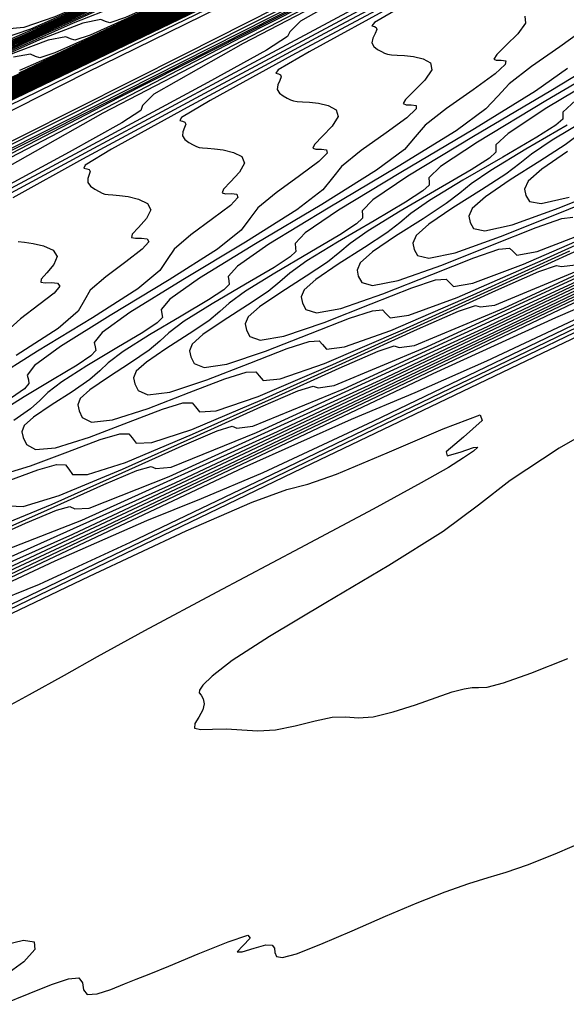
# Model space of a CAD drawing. Extents: x 3249832 to 3255657, y 13789405 to 13793316.
# Tile 96 of 256: x 3255306 to 3255320, y 13790126 to 13790151. Entities that reach past the tile are written whole.
import ezdxf

# ---------------------------------------------------------------- set-up
doc = ezdxf.new("R2010")
doc.units = 0
doc.header["$LTSCALE"] = 100
doc.header["$MEASUREMENT"] = 0
for name, color, linetype in [('GRATIO_CON', 10, 'CONTINUOUS'), ('GRATIO_ICON', 7, 'CONTINUOUS'), ('TARGETS_EAST', 7, 'CONTINUOUS')]:
    doc.layers.add(name, color=color, linetype=linetype)

# ---------------------------------------------------------------- blocks, each defined once
blk = doc.blocks.new('Gratio_032316_contours')
at = {"layer": 'GRATIO_CON', "color": 5, "linetype": 'Continuous', "flags": 128}
for points in [[(3255363.363, 13790177.274), (3255362.851, 13790177.024), (3255359.264, 13790175.292), (3255349.529, 13790170.596), (3255332.074, 13790162.182), (3255311.346, 13790152.19), (3255293.297, 13790143.489)], [(3255363.353, 13790177.294), (3255362.865, 13790177.054), (3255359.442, 13790175.4), (3255350.15, 13790170.918), (3255333.493, 13790162.888), (3255313.732, 13790153.362), (3255296.567, 13790145.088)], [(3255363.344, 13790177.314), (3255362.879, 13790177.085), (3255359.62, 13790175.509), (3255350.771, 13790171.241), (3255334.898, 13790163.588), (3255316.001, 13790154.478), (3255299.443, 13790146.496)], [(3255363.335, 13790177.334), (3255362.894, 13790177.115), (3255359.797, 13790175.618), (3255351.392, 13790171.563), (3255336.302, 13790164.287), (3255318.271, 13790155.595), (3255302.318, 13790147.904)], [(3255363.317, 13790177.374), (3255362.922, 13790177.176), (3255360.153, 13790175.835), (3255352.634, 13790172.207), (3255339.112, 13790165.686), (3255322.809, 13790157.827), (3255308.07, 13790150.721), (3255298.2, 13790145.961)], [(3255363.308, 13790177.394), (3255362.936, 13790177.207), (3255360.331, 13790175.944), (3255353.256, 13790172.529), (3255340.516, 13790166.386), (3255325.078, 13790158.943), (3255310.946, 13790152.129), (3255301.177, 13790147.418)], [(3255363.299, 13790177.413), (3255362.951, 13790177.237), (3255360.508, 13790176.052), (3255353.877, 13790172.851), (3255341.921, 13790167.085), (3255327.347, 13790160.059), (3255313.821, 13790153.537), (3255304.154, 13790148.874)], [(3255363.29, 13790177.429), (3255362.965, 13790177.265), (3255360.686, 13790176.16), (3255354.498, 13790173.172), (3255343.326, 13790167.784), (3255329.617, 13790161.175), (3255316.697, 13790154.945), (3255307.131, 13790150.331), (3255300.429, 13790147.096)], [(3255363.273, 13790177.462), (3255362.995, 13790177.322), (3255361.042, 13790176.375), (3255355.74, 13790173.815), (3255346.135, 13790169.183), (3255334.155, 13790163.407), (3255322.449, 13790157.762), (3255313.085, 13790153.244), (3255305.814, 13790149.734), (3255299.807, 13790146.831)], [(3255363.264, 13790177.479), (3255363.009, 13790177.35), (3255361.22, 13790176.482), (3255356.361, 13790174.137), (3255347.54, 13790169.882), (3255336.424, 13790164.523), (3255325.324, 13790159.17), (3255316.079, 13790154.709), (3255308.645, 13790151.12), (3255302.508, 13790148.154)], [(3255363.256, 13790177.495), (3255363.024, 13790177.378), (3255361.398, 13790176.59), (3255356.983, 13790174.458), (3255348.945, 13790170.582), (3255338.694, 13790165.639), (3255328.2, 13790160.578), (3255319.057, 13790156.167), (3255311.348, 13790152.444), (3255304.777, 13790149.269)], [(3255363.247, 13790177.512), (3255363.039, 13790177.407), (3255361.576, 13790176.697), (3255357.604, 13790174.78), (3255350.349, 13790171.281), (3255340.963, 13790166.755), (3255331.076, 13790161.986), (3255322.036, 13790157.624), (3255314.051, 13790153.768), (3255307.046, 13790150.384), (3255300.985, 13790147.453)], [(3255363.23, 13790177.545), (3255363.068, 13790177.463), (3255361.932, 13790176.912), (3255358.846, 13790175.422), (3255353.159, 13790172.68), (3255345.501, 13790168.987), (3255336.827, 13790164.803), (3255327.992, 13790160.538), (3255319.457, 13790156.416), (3255311.585, 13790152.613), (3255304.709, 13790149.288)], [(3255363.221, 13790177.562), (3255363.083, 13790177.491), (3255362.11, 13790177.02), (3255359.468, 13790175.744), (3255354.564, 13790173.379), (3255347.771, 13790170.103), (3255339.703, 13790166.211), (3255330.97, 13790161.996), (3255322.16, 13790157.741), (3255313.855, 13790153.727), (3255306.57, 13790150.206), (3255300.559, 13790147.298)], [(3255363.213, 13790177.578), (3255363.097, 13790177.52), (3255362.288, 13790177.127), (3255360.089, 13790176.065), (3255355.968, 13790174.078), (3255350.04, 13790171.219), (3255342.579, 13790167.619), (3255333.949, 13790163.453), (3255324.863, 13790159.065), (3255316.124, 13790154.842), (3255308.432, 13790151.123), (3255302.084, 13790148.053)], [(3255363.204, 13790177.595), (3255363.112, 13790177.548), (3255362.465, 13790177.234), (3255360.71, 13790176.387), (3255357.373, 13790174.777), (3255352.309, 13790172.335), (3255345.455, 13790169.027), (3255336.927, 13790164.91), (3255327.566, 13790160.389), (3255318.394, 13790155.956), (3255310.294, 13790152.041), (3255303.61, 13790148.807)], [(3255363.187, 13790177.628), (3255363.141, 13790177.605), (3255362.821, 13790177.449), (3255361.952, 13790177.03), (3255360.182, 13790176.176), (3255356.848, 13790174.567), (3255351.206, 13790171.844), (3255342.883, 13790167.825), (3255332.972, 13790163.037), (3255322.932, 13790158.186), (3255314.018, 13790153.875), (3255306.66, 13790150.317), (3255301.087, 13790147.621)], [(3255363.178, 13790177.644), (3255363.156, 13790177.633), (3255362.999, 13790177.557), (3255362.574, 13790177.351), (3255361.587, 13790176.875), (3255359.117, 13790175.683), (3255354.082, 13790173.252), (3255345.862, 13790169.282), (3255335.675, 13790164.361), (3255325.202, 13790159.3), (3255315.879, 13790154.793), (3255308.186, 13790151.072), (3255302.358, 13790148.252)], [(3255363.17, 13790177.661), (3255350.624, 13790171.601), (3255338.556, 13790165.771), (3255327.446, 13790160.402), (3255317.734, 13790155.707), (3255309.71, 13790151.826), (3255303.628, 13790148.884)], [(3255363.162, 13790177.676), (3255351.325, 13790171.958), (3255339.846, 13790166.413), (3255329.086, 13790161.213), (3255319.409, 13790156.534), (3255311.212, 13790152.57), (3255304.899, 13790149.515)], [(3255363.147, 13790177.706), (3255352.727, 13790172.672), (3255342.426, 13790167.696), (3255332.365, 13790162.834), (3255322.759, 13790158.189), (3255314.216, 13790154.057), (3255307.44, 13790150.778), (3255302.914, 13790148.59)], [(3255363.14, 13790177.72), (3255353.428, 13790173.03), (3255343.717, 13790168.338), (3255334.005, 13790163.644), (3255324.435, 13790159.016), (3255315.718, 13790154.8), (3255308.71, 13790151.41), (3255304.017, 13790149.14)], [(3255363.132, 13790177.735), (3255354.129, 13790173.387), (3255345.007, 13790168.979), (3255335.644, 13790164.454), (3255326.11, 13790159.844), (3255317.22, 13790155.544), (3255309.981, 13790152.041), (3255305.119, 13790149.69)], [(3255363.125, 13790177.75), (3255354.83, 13790173.744), (3255346.297, 13790169.621), (3255337.284, 13790165.265), (3255327.785, 13790160.671), (3255318.723, 13790156.287), (3255311.252, 13790152.673), (3255306.221, 13790150.24), (3255303.255, 13790148.813)], [(3255363.11, 13790177.78), (3255356.233, 13790174.459), (3255348.877, 13790170.904), (3255340.563, 13790166.885), (3255331.135, 13790162.326), (3255321.727, 13790157.774), (3255313.793, 13790153.936), (3255308.425, 13790151.34), (3255305.262, 13790149.818)], [(3255363.102, 13790177.795), (3255356.934, 13790174.816), (3255350.167, 13790171.546), (3255342.203, 13790167.696), (3255332.811, 13790163.153), (3255323.229, 13790158.518), (3255315.063, 13790154.567), (3255309.528, 13790151.89), (3255306.265, 13790150.32), (3255304.527, 13790149.499)], [(3255363.095, 13790177.81), (3255357.635, 13790175.173), (3255351.457, 13790172.188), (3255343.842, 13790168.506), (3255334.486, 13790163.98), (3255324.731, 13790159.261), (3255316.334, 13790155.199), (3255310.63, 13790152.44), (3255307.269, 13790150.822), (3255305.479, 13790149.975)], [(3255363.087, 13790177.825), (3255358.336, 13790175.53), (3255352.747, 13790172.829), (3255345.482, 13790169.317), (3255336.161, 13790164.808), (3255326.233, 13790160.005), (3255317.604, 13790155.83), (3255311.732, 13790152.99), (3255308.272, 13790151.324), (3255306.43, 13790150.452), (3255305.499, 13790150.038)], [(3255363.072, 13790177.855), (3255359.738, 13790176.245), (3255355.327, 13790174.112), (3255348.761, 13790170.937), (3255339.511, 13790166.463), (3255329.237, 13790161.492), (3255320.146, 13790157.093), (3255313.936, 13790154.091), (3255310.278, 13790152.328), (3255308.333, 13790151.406), (3255307.352, 13790150.966), (3255306.95, 13790150.831), (3255306.836, 13790150.865), (3255306.709, 13790150.924), (3255306.252, 13790150.835), (3255305.142, 13790150.414)], [(3255363.065, 13790177.87), (3255360.439, 13790176.602), (3255356.617, 13790174.754), (3255350.401, 13790171.748), (3255341.186, 13790167.29), (3255330.739, 13790162.235), (3255321.416, 13790157.725), (3255315.039, 13790154.641), (3255311.282, 13790152.83), (3255309.284, 13790151.882), (3255308.278, 13790151.43), (3255307.868, 13790151.29), (3255307.753, 13790151.322), (3255307.626, 13790151.379), (3255307.16, 13790151.283), (3255306.021, 13790150.847), (3255304.033, 13790149.966)], [(3255363.057, 13790177.885), (3255361.141, 13790176.959), (3255357.907, 13790175.396), (3255352.04, 13790172.558), (3255342.862, 13790168.117), (3255332.241, 13790162.979), (3255322.687, 13790158.356), (3255316.141, 13790155.191), (3255312.285, 13790153.332), (3255310.236, 13790152.359), (3255309.205, 13790151.895), (3255308.786, 13790151.749), (3255308.671, 13790151.78), (3255308.544, 13790151.835), (3255308.068, 13790151.732), (3255306.901, 13790151.281), (3255304.861, 13790150.374)], [(3255363.05, 13790177.9), (3255361.842, 13790177.316), (3255359.197, 13790176.037), (3255353.68, 13790173.368), (3255344.537, 13790168.945), (3255333.743, 13790163.722), (3255323.957, 13790158.988), (3255317.243, 13790155.741), (3255313.288, 13790153.835), (3255311.187, 13790152.836), (3255310.131, 13790152.359), (3255309.704, 13790152.208), (3255309.589, 13790152.237), (3255309.461, 13790152.29), (3255308.975, 13790152.181), (3255307.781, 13790151.715), (3255305.689, 13790150.783), (3255303.162, 13790149.613)], [(3255363.036, 13790177.929), (3255349.137, 13790171.204), (3255336.466, 13790165.073), (3255326.254, 13790160.133), (3255319.375, 13790156.806), (3255315.286, 13790154.834), (3255313.09, 13790153.789), (3255311.984, 13790153.287), (3255311.54, 13790153.126), (3255311.424, 13790153.152), (3255311.296, 13790153.201), (3255310.791, 13790153.078), (3255309.54, 13790152.583), (3255307.345, 13790151.6), (3255304.691, 13790150.369)], [(3255363.029, 13790177.943), (3255349.501, 13790171.397), (3255337.152, 13790165.422), (3255327.161, 13790160.588), (3255320.369, 13790157.304), (3255316.276, 13790155.33), (3255314.042, 13790154.266), (3255312.911, 13790153.751), (3255312.458, 13790153.585), (3255312.342, 13790153.609), (3255312.213, 13790153.656), (3255311.699, 13790153.527), (3255310.42, 13790153.016), (3255308.173, 13790152.008), (3255305.456, 13790150.748)], [(3255363.023, 13790177.957), (3255349.866, 13790171.591), (3255337.838, 13790165.771), (3255328.067, 13790161.043), (3255321.364, 13790157.801), (3255317.266, 13790155.826), (3255314.993, 13790154.743), (3255313.837, 13790154.215), (3255313.376, 13790154.044), (3255313.26, 13790154.067), (3255313.13, 13790154.111), (3255312.607, 13790153.976), (3255311.3, 13790153.45), (3255309.001, 13790152.417), (3255306.22, 13790151.126), (3255303.649, 13790149.92)], [(3255363.016, 13790177.971), (3255362.776, 13790177.854), (3255361.095, 13790177.041), (3255356.533, 13790174.833), (3255348.31, 13790170.854), (3255338.284, 13790166.003), (3255328.974, 13790161.498), (3255322.358, 13790158.299), (3255318.256, 13790156.321), (3255315.945, 13790155.22), (3255314.764, 13790154.679), (3255314.294, 13790154.503), (3255314.177, 13790154.524), (3255314.048, 13790154.567), (3255313.514, 13790154.424), (3255312.179, 13790153.884), (3255309.829, 13790152.825), (3255306.985, 13790151.504), (3255304.354, 13790150.27)], [(3255363.004, 13790177.999), (3255362.777, 13790177.889), (3255361.195, 13790177.123), (3255356.9, 13790175.044), (3255349.152, 13790171.295), (3255339.67, 13790166.707), (3255330.787, 13790162.409), (3255324.347, 13790159.295), (3255320.235, 13790157.312), (3255317.847, 13790156.173), (3255316.617, 13790155.607), (3255316.13, 13790155.421), (3255316.013, 13790155.439), (3255315.883, 13790155.477), (3255315.33, 13790155.322), (3255313.939, 13790154.752), (3255311.485, 13790153.642), (3255308.514, 13790152.261), (3255305.766, 13790150.971), (3255303.816, 13790150.063)], [(3255362.997, 13790178.013), (3255362.778, 13790177.906), (3255361.244, 13790177.163), (3255357.083, 13790175.149), (3255349.573, 13790171.515), (3255340.363, 13790167.059), (3255331.693, 13790162.864), (3255325.341, 13790159.793), (3255321.225, 13790157.808), (3255318.799, 13790156.65), (3255317.543, 13790156.072), (3255317.048, 13790155.88), (3255316.93, 13790155.896), (3255316.8, 13790155.932), (3255316.238, 13790155.771), (3255314.818, 13790155.185), (3255312.313, 13790154.051), (3255309.279, 13790152.639), (3255306.471, 13790151.322), (3255304.48, 13790150.394)], [(3255362.991, 13790178.027), (3255362.778, 13790177.923), (3255361.294, 13790177.204), (3255357.267, 13790175.255), (3255349.994, 13790171.736), (3255341.055, 13790167.411), (3255332.599, 13790163.32), (3255326.335, 13790160.291), (3255322.215, 13790158.303), (3255319.75, 13790157.126), (3255318.47, 13790156.536), (3255317.966, 13790156.339), (3255317.848, 13790156.354), (3255317.717, 13790156.388), (3255317.146, 13790156.219), (3255315.698, 13790155.619), (3255313.141, 13790154.459), (3255310.043, 13790153.017), (3255307.177, 13790151.672), (3255305.144, 13790150.725)], [(3255362.984, 13790178.041), (3255362.779, 13790177.94), (3255361.344, 13790177.245), (3255357.45, 13790175.36), (3255350.415, 13790171.956), (3255341.748, 13790167.763), (3255333.506, 13790163.775), (3255327.33, 13790160.788), (3255323.205, 13790158.799), (3255320.702, 13790157.603), (3255319.396, 13790157), (3255318.884, 13790156.798), (3255318.766, 13790156.811), (3255318.635, 13790156.843), (3255318.053, 13790156.668), (3255316.578, 13790156.053), (3255313.969, 13790154.868), (3255310.808, 13790153.396), (3255307.883, 13790152.023), (3255305.808, 13790151.056), (3255304.509, 13790150.488)], [(3255362.971, 13790178.069), (3255362.78, 13790177.975), (3255361.443, 13790177.327), (3255357.817, 13790175.571), (3255351.257, 13790172.397), (3255343.134, 13790168.467), (3255335.319, 13790164.686), (3255329.318, 13790161.784), (3255325.184, 13790159.79), (3255322.605, 13790158.557), (3255321.249, 13790157.928), (3255320.72, 13790157.716), (3255320.601, 13790157.726), (3255320.469, 13790157.754), (3255319.869, 13790157.565), (3255318.337, 13790156.921), (3255315.625, 13790155.685), (3255312.337, 13790154.152), (3255309.294, 13790152.724), (3255307.135, 13790151.718), (3255305.786, 13790151.126), (3255304.991, 13790150.854)], [(3255362.965, 13790178.083), (3255362.78, 13790177.992), (3255361.493, 13790177.368), (3255358, 13790175.677), (3255351.678, 13790172.617), (3255343.827, 13790168.819), (3255336.225, 13790165.141), (3255330.313, 13790162.282), (3255326.174, 13790160.286), (3255323.556, 13790159.033), (3255322.176, 13790158.392), (3255321.638, 13790158.176), (3255321.519, 13790158.184), (3255321.387, 13790158.209), (3255320.777, 13790158.014), (3255319.217, 13790157.354), (3255316.453, 13790156.093), (3255313.102, 13790154.531), (3255309.999, 13790153.074), (3255307.799, 13790152.049), (3255306.424, 13790151.444), (3255305.616, 13790151.166), (3255305.141, 13790151.12)]]:
    blk.add_lwpolyline(points, dxfattribs=at)
at = {"layer": 'GRATIO_CON', "color": 1, "linetype": 'Continuous', "flags": 128}
for points in [[(3255363.381, 13790177.235), (3255362.842, 13790176.972), (3255359.065, 13790175.149), (3255348.812, 13790170.206), (3255330.451, 13790161.348), (3255308.769, 13790150.852), (3255290.158, 13790141.759), (3255279.433, 13790136.371), (3255275.102, 13790134.023), (3255274.094, 13790133.31), (3255273.835, 13790133.05), (3255273.74, 13790132.954), (3255273.718, 13790132.955), (3255273.697, 13790132.995), (3255273.671, 13790133.044), (3255273.653, 13790133.078), (3255273.635, 13790133.073), (3255273.533, 13790132.998), (3255273.243, 13790132.82), (3255272.698, 13790132.517), (3255271.975, 13790132.107), (3255271.185, 13790131.618)], [(3255304.077, 13790135.261), (3255307.328, 13790136.808), (3255309.866, 13790137.992), (3255311.586, 13790138.749), (3255312.496, 13790139.079), (3255313.046, 13790139.22), (3255313.8, 13790139.475), (3255315.124, 13790140.036), (3255316.586, 13790140.668), (3255317.557, 13790141.027), (3255317.608, 13790140.881), (3255317.119, 13790140.449), (3255316.67, 13790140.059), (3255316.694, 13790139.958), (3255317.033, 13790140.056), (3255317.38, 13790140.178), (3255317.494, 13790140.187), (3255317.383, 13790140.084), (3255317.119, 13790139.904), (3255316.724, 13790139.657), (3255316.013, 13790139.25), (3255314.753, 13790138.564), (3255312.837, 13790137.544), (3255310.668, 13790136.394), (3255308.775, 13790135.383), (3255307.53, 13790134.701), (3255306.666, 13790134.213), (3255305.755, 13790133.707), (3255304.498, 13790133.024)], [(3255305.1, 13790127.166), (3255305.603, 13790127.286), (3255305.883, 13790127.241), (3255305.899, 13790127.043), (3255305.615, 13790126.718), (3255305.041, 13790126.301)], [(3255305.064, 13790125.607), (3255305.754, 13790125.886), (3255306.341, 13790126.125), (3255306.783, 13790126.277), (3255307.052, 13790126.298), (3255307.148, 13790126.17), (3255307.178, 13790125.985), (3255307.274, 13790125.859), (3255307.533, 13790125.877), (3255307.892, 13790125.997), (3255308.252, 13790126.143), (3255308.553, 13790126.262), (3255308.893, 13790126.395), (3255309.412, 13790126.607), (3255310.174, 13790126.926), (3255310.961, 13790127.243), (3255311.479, 13790127.412), (3255311.537, 13790127.34), (3255311.341, 13790127.141), (3255311.196, 13790126.98), (3255311.328, 13790126.979), (3255311.639, 13790127.075), (3255311.948, 13790127.161), (3255312.117, 13790127.154), (3255312.173, 13790127.072), (3255312.185, 13790126.959), (3255312.224, 13790126.861), (3255312.381, 13790126.83), (3255312.75, 13790126.924), (3255313.387, 13790127.177), (3255314.206, 13790127.533), (3255315.081, 13790127.917), (3255315.906, 13790128.264), (3255316.64, 13790128.552), (3255317.26, 13790128.771), (3255317.763, 13790128.924), (3255318.237, 13790129.062), (3255318.793, 13790129.253), (3255319.519, 13790129.544), (3255320.413, 13790129.927)], [(3255363.39, 13790177.215), (3255362.977, 13790177.014), (3255360.085, 13790175.618), (3255352.233, 13790171.832), (3255338.17, 13790165.046), (3255321.547, 13790156.991), (3255307.247, 13790149.982), (3255298.947, 13790145.773)], [(3255301.794, 13790134.282), (3255307.052, 13790136.82), (3255313.15, 13790139.755), (3255319.182, 13790142.648), (3255324.37, 13790145.121), (3255328.433, 13790147.035), (3255331.213, 13790148.314), (3255332.729, 13790148.967), (3255333.687, 13790149.343), (3255334.967, 13790149.882), (3255337.159, 13790150.874), (3255339.693, 13790152.034)], [(3255321.706, 13790141.353), (3255319.622, 13790140.162), (3255318.34, 13790139.314), (3255317.512, 13790138.665), (3255316.584, 13790137.978), (3255315.166, 13790137.087), (3255313.513, 13790136.11), (3255312.04, 13790135.233), (3255311.069, 13790134.601), (3255310.54, 13790134.196), (3255310.298, 13790133.959), (3255310.207, 13790133.829), (3255310.205, 13790133.757), (3255310.252, 13790133.695), (3255310.307, 13790133.601), (3255310.334, 13790133.471), (3255310.299, 13790133.308), (3255310.191, 13790133.123), (3255310.085, 13790132.95), (3255310.08, 13790132.831), (3255310.246, 13790132.795), (3255310.548, 13790132.807), (3255310.922, 13790132.817), (3255311.317, 13790132.792), (3255311.738, 13790132.766), (3255312.204, 13790132.789), (3255312.719, 13790132.892), (3255313.234, 13790133.024), (3255313.687, 13790133.117), (3255314.041, 13790133.127), (3255314.366, 13790133.106), (3255314.758, 13790133.132), (3255315.278, 13790133.258), (3255315.86, 13790133.447), (3255316.403, 13790133.637), (3255316.827, 13790133.779), (3255317.135, 13790133.865), (3255317.35, 13790133.898), (3255317.515, 13790133.892), (3255317.743, 13790133.907), (3255318.168, 13790134.017), (3255318.886, 13790134.275), (3255319.855, 13790134.657)], [(3255363.399, 13790177.195), (3255363.113, 13790177.055), (3255361.105, 13790176.086), (3255355.654, 13790173.458), (3255345.891, 13790168.748), (3255334.352, 13790163.156), (3255324.425, 13790158.29), (3255318.664, 13790155.369), (3255316.292, 13790154.05), (3255315.701, 13790153.606), (3255315.328, 13790153.314), (3255313.81, 13790152.494), (3255309.827, 13790150.472), (3255302.705, 13790146.892)], [(3255305.294, 13790136.077), (3255310.411, 13790138.548), (3255317.631, 13790142.032), (3255326.004, 13790146.062), (3255334.288, 13790150.036), (3255341.413, 13790153.433), (3255346.999, 13790156.078), (3255350.84, 13790157.879), (3255352.963, 13790158.854), (3255354.329, 13790159.467), (3255356.135, 13790160.289), (3255359.194, 13790161.712), (3255362.8, 13790163.401), (3255365.866, 13790164.84), (3255367.577, 13790165.642), (3255368.224, 13790165.944), (3255368.371, 13790166.008), (3255368.483, 13790166.056), (3255368.639, 13790166.123), (3255368.816, 13790166.199)], [(3255363.408, 13790177.175), (3255363.248, 13790177.097), (3255362.125, 13790176.555), (3255359.075, 13790175.085), (3255353.613, 13790172.449), (3255347.158, 13790169.321), (3255341.603, 13790166.599), (3255338.38, 13790164.964), (3255337.053, 13790164.226), (3255336.722, 13790163.978), (3255336.315, 13790163.715), (3255334.074, 13790162.561), (3255328.068, 13790159.542), (3255317.323, 13790154.159), (3255304.687, 13790147.805)], [(3255304.676, 13790136.059), (3255306.023, 13790136.602), (3255308.404, 13790137.697), (3255312.521, 13790139.67), (3255319.029, 13790142.814), (3255328.176, 13790147.228), (3255338.585, 13790152.241), (3255348.47, 13790156.987), (3255356.473, 13790160.809), (3255362.937, 13790163.878), (3255368.632, 13790166.569)], [(3255363.428, 13790177.134), (3255362.995, 13790176.916), (3255359.957, 13790175.397), (3255351.712, 13790171.276), (3255336.957, 13790163.899), (3255319.605, 13790155.196), (3255304.871, 13790147.742)], [(3255300.965, 13790134.746), (3255306.589, 13790137.404), (3255311.38, 13790139.66), (3255314.185, 13790140.921), (3255315.852, 13790141.619), (3255317.733, 13790142.441), (3255321.017, 13790143.987), (3255326.247, 13790146.506), (3255333.804, 13790150.161), (3255343.618, 13790154.9), (3255353.802, 13790159.813), (3255362.02, 13790163.778), (3255366.562, 13790165.972), (3255368.234, 13790166.784), (3255368.471, 13790166.906)], [(3255363.44, 13790177.111), (3255363.031, 13790176.904), (3255360.16, 13790175.467), (3255352.367, 13790171.571), (3255338.421, 13790164.598), (3255322.02, 13790156.371), (3255308.093, 13790149.326), (3255300.336, 13790145.294)], [(3255304.361, 13790136.438), (3255310.825, 13790139.505), (3255316.328, 13790142.109), (3255319.54, 13790143.577), (3255321.44, 13790144.399), (3255323.588, 13790145.361), (3255327.272, 13790147.107), (3255332.699, 13790149.726), (3255339.806, 13790153.166), (3255348.258, 13790157.25), (3255356.638, 13790161.295), (3255363.255, 13790164.491), (3255366.894, 13790166.255), (3255368.231, 13790166.913), (3255368.418, 13790167.019)], [(3255363.452, 13790177.089), (3255363.067, 13790176.892), (3255360.363, 13790175.537), (3255353.022, 13790171.866), (3255339.884, 13790165.296), (3255324.434, 13790157.546), (3255311.315, 13790150.909), (3255304.008, 13790147.111)], [(3255301.528, 13790135.22), (3255307.757, 13790138.129), (3255315.061, 13790141.605), (3255321.276, 13790144.559), (3255324.894, 13790146.232), (3255327.028, 13790147.179), (3255329.443, 13790148.28), (3255333.527, 13790150.227), (3255339.151, 13790152.945), (3255345.808, 13790156.171), (3255352.899, 13790159.6), (3255359.473, 13790162.776), (3255364.49, 13790165.201), (3255367.227, 13790166.531), (3255368.232, 13790167.031), (3255368.372, 13790167.115)], [(3255363.463, 13790177.067), (3255363.103, 13790176.88), (3255360.566, 13790175.607), (3255353.677, 13790172.16), (3255341.348, 13790165.994), (3255326.849, 13790158.721), (3255314.537, 13790152.493), (3255307.679, 13790148.928), (3255305.182, 13790147.512)], [(3255304.21, 13790136.564), (3255311.153, 13790139.821), (3255319.297, 13790143.705), (3255326.224, 13790147.008), (3255330.249, 13790148.888), (3255332.616, 13790149.959), (3255335.298, 13790151.2), (3255339.782, 13790153.347), (3255345.604, 13790156.165), (3255351.809, 13790159.176), (3255357.54, 13790161.95), (3255362.309, 13790164.255), (3255365.727, 13790165.908), (3255367.564, 13790166.801), (3255368.238, 13790167.136), (3255368.332, 13790167.193)], [(3255363.487, 13790177.022), (3255363.174, 13790176.856), (3255360.971, 13790175.746), (3255354.986, 13790172.75), (3255344.275, 13790167.391), (3255331.678, 13790161.071), (3255320.98, 13790155.66), (3255315.022, 13790152.563), (3255312.852, 13790151.332), (3255312.572, 13790151.056), (3255312.518, 13790150.93), (3255311.967, 13790150.577), (3255310.431, 13790149.726), (3255307.667, 13790148.239), (3255304.416, 13790146.496)], [(3255304.85, 13790137.128), (3255309.574, 13790139.251), (3255317.945, 13790143.204), (3255327.768, 13790147.905), (3255336.119, 13790151.907), (3255340.959, 13790154.199), (3255343.791, 13790155.519), (3255347.008, 13790157.039), (3255352.292, 13790159.587), (3255358.508, 13790162.605), (3255363.813, 13790165.186), (3255366.823, 13790166.652), (3255367.996, 13790167.223), (3255368.252, 13790167.347)], [(3255363.498, 13790176.999), (3255363.21, 13790176.844), (3255361.174, 13790175.816), (3255355.641, 13790173.044), (3255345.739, 13790168.089), (3255334.092, 13790162.246), (3255324.202, 13790157.243), (3255318.694, 13790154.38), (3255316.687, 13790153.242), (3255316.428, 13790152.987), (3255316.364, 13790152.863), (3255315.755, 13790152.483), (3255314.061, 13790151.551), (3255311.017, 13790149.916), (3255307.437, 13790147.999), (3255304.407, 13790146.365)], [(3255305.185, 13790137.519), (3255307.134, 13790138.274), (3255312.256, 13790140.595), (3255321.341, 13790144.895), (3255332.004, 13790150.005), (3255341.067, 13790154.356), (3255346.268, 13790156.833), (3255349.016, 13790158.121), (3255351.635, 13790159.361), (3255355.943, 13790161.439), (3255361.715, 13790164.242), (3255368.221, 13790167.409)], [(3255363.51, 13790176.977), (3255363.246, 13790176.832), (3255361.377, 13790175.886), (3255356.296, 13790173.339), (3255347.202, 13790168.788), (3255336.507, 13790163.421), (3255327.424, 13790158.826), (3255322.365, 13790156.197), (3255320.523, 13790155.152), (3255320.285, 13790154.918), (3255320.211, 13790154.796), (3255319.542, 13790154.389), (3255317.691, 13790153.376), (3255314.367, 13790151.594), (3255310.459, 13790149.503), (3255307.148, 13790147.721), (3255305.325, 13790146.711)], [(3255305.466, 13790145.566), (3255305.63, 13790145.552), (3255305.855, 13790145.518), (3255306.132, 13790145.451), (3255306.377, 13790145.34), (3255306.487, 13790145.177), (3255306.399, 13790144.964), (3255306.213, 13790144.746), (3255306.065, 13790144.578), (3255306.061, 13790144.5), (3255306.173, 13790144.486), (3255306.341, 13790144.492), (3255306.498, 13790144.476), (3255306.552, 13790144.398), (3255306.405, 13790144.214), (3255306.01, 13790143.907), (3255305.526, 13790143.542), (3255305.161, 13790143.209)], [(3255304.283, 13790137.575), (3255305.66, 13790138.194), (3255306.467, 13790138.533), (3255306.82, 13790138.628), (3255306.947, 13790138.572), (3255307.326, 13790138.589), (3255309.419, 13790139.421), (3255314.938, 13790141.939), (3255324.737, 13790146.587), (3255336.24, 13790152.105), (3255346.015, 13790156.805), (3255351.576, 13790159.465), (3255354.225, 13790160.717), (3255356.212, 13790161.658), (3255359.323, 13790163.159), (3255363.492, 13790165.183), (3255368.19, 13790167.47)], [(3255317.718, 13790153.272), (3255313.48, 13790151.007), (3255309.89, 13790149.076), (3255307.909, 13790147.985), (3255307.219, 13790147.566), (3255307.182, 13790147.488), (3255307.259, 13790147.472), (3255307.325, 13790147.447), (3255307.352, 13790147.399), (3255307.327, 13790147.317), (3255307.289, 13790147.214), (3255307.288, 13790147.107), (3255307.357, 13790147.012), (3255307.47, 13790146.934), (3255307.584, 13790146.874), (3255307.667, 13790146.832), (3255307.737, 13790146.807), (3255307.822, 13790146.793), (3255307.945, 13790146.786), (3255308.117, 13790146.773), (3255308.345, 13790146.74), (3255308.616, 13790146.675), (3255308.847, 13790146.564), (3255308.938, 13790146.396), (3255308.828, 13790146.171), (3255308.618, 13790145.937), (3255308.45, 13790145.755), (3255308.431, 13790145.668), (3255308.534, 13790145.65), (3255308.694, 13790145.655), (3255308.843, 13790145.639), (3255308.884, 13790145.557), (3255308.714, 13790145.362), (3255308.282, 13790145.033), (3255307.756, 13790144.643), (3255307.353, 13790144.289), (3255307.199, 13790144.027), (3255307.037, 13790143.746), (3255306.515, 13790143.294), (3255305.417, 13790142.581)], [(3255304.521, 13790137.782), (3255306.236, 13790138.544), (3255307.71, 13790139.209), (3255308.572, 13790139.574), (3255308.942, 13790139.68), (3255309.069, 13790139.628), (3255309.466, 13790139.66), (3255311.703, 13790140.568), (3255317.62, 13790143.282), (3255328.133, 13790148.278), (3255340.476, 13790154.205), (3255350.963, 13790159.255), (3255356.883, 13790162.098), (3255359.434, 13790163.312), (3255360.788, 13790163.955), (3255362.702, 13790164.878), (3255365.268, 13790166.124), (3255368.159, 13790167.532)], [(3255315.373, 13790151.788), (3255313.077, 13790150.532), (3255312.267, 13790150.055), (3255312.207, 13790149.97), (3255312.278, 13790149.954), (3255312.334, 13790149.928), (3255312.351, 13790149.874), (3255312.314, 13790149.78), (3255312.262, 13790149.664), (3255312.246, 13790149.547), (3255312.301, 13790149.45), (3255312.402, 13790149.374), (3255312.509, 13790149.317), (3255312.592, 13790149.276), (3255312.667, 13790149.249), (3255312.763, 13790149.233), (3255312.904, 13790149.225), (3255313.091, 13790149.213), (3255313.323, 13790149.184), (3255313.582, 13790149.124), (3255313.787, 13790149.014), (3255313.84, 13790148.836), (3255313.684, 13790148.585), (3255313.428, 13790148.319), (3255313.22, 13790148.108), (3255313.173, 13790148.005), (3255313.256, 13790147.979), (3255313.401, 13790147.982), (3255313.535, 13790147.966), (3255313.55, 13790147.876), (3255313.332, 13790147.657), (3255312.827, 13790147.285), (3255312.215, 13790146.844), (3255311.737, 13790146.449), (3255311.528, 13790146.164), (3255311.305, 13790145.861), (3255310.679, 13790145.362), (3255309.413, 13790144.559), (3255307.872, 13790143.63), (3255306.57, 13790142.821), (3255305.892, 13790142.318), (3255305.702, 13790142.065), (3255305.733, 13790141.945), (3255305.748, 13790141.851), (3255305.63, 13790141.715), (3255305.288, 13790141.48)], [(3255305.229, 13790138.653), (3255305.6, 13790138.634), (3255306.537, 13790138.92), (3255308.192, 13790139.608), (3255310.14, 13790140.48), (3255311.812, 13790141.239), (3255312.781, 13790141.657), (3255313.187, 13790141.785), (3255313.314, 13790141.741), (3255313.732, 13790141.795), (3255316.163, 13790142.808), (3255322.615, 13790145.792), (3255334.427, 13790151.422), (3255350.259, 13790159.038), (3255368.101, 13790167.649)], [(3255315.661, 13790151.806), (3255314.791, 13790151.299), (3255314.72, 13790151.211), (3255314.787, 13790151.195), (3255314.839, 13790151.168), (3255314.85, 13790151.111), (3255314.807, 13790151.012), (3255314.748, 13790150.889), (3255314.725, 13790150.768), (3255314.773, 13790150.669), (3255314.869, 13790150.594), (3255314.972, 13790150.538), (3255315.054, 13790150.497), (3255315.132, 13790150.47), (3255315.234, 13790150.453), (3255315.383, 13790150.445), (3255315.578, 13790150.434), (3255315.812, 13790150.406), (3255316.066, 13790150.348), (3255316.257, 13790150.239), (3255316.291, 13790150.055), (3255316.112, 13790149.792), (3255315.833, 13790149.51), (3255315.605, 13790149.285), (3255315.544, 13790149.173), (3255315.617, 13790149.143), (3255315.755, 13790149.146), (3255315.881, 13790149.129), (3255315.883, 13790149.035), (3255315.641, 13790148.805), (3255315.099, 13790148.411), (3255314.445, 13790147.945), (3255313.929, 13790147.529), (3255313.693, 13790147.233), (3255313.439, 13790146.919), (3255312.761, 13790146.396), (3255311.411, 13790145.549), (3255309.773, 13790144.566), (3255308.389, 13790143.712), (3255307.663, 13790143.186), (3255307.454, 13790142.926), (3255307.481, 13790142.808), (3255307.494, 13790142.715), (3255307.368, 13790142.577), (3255307.007, 13790142.333), (3255306.367, 13790141.948), (3255305.623, 13790141.504), (3255305.001, 13790141.108)], [(3255305.18, 13790139.294), (3255305.982, 13790139.596), (3255306.47, 13790139.733), (3255306.701, 13790139.722), (3255306.791, 13790139.611), (3255306.891, 13790139.473), (3255307.281, 13790139.469), (3255308.273, 13790139.784), (3255310.027, 13790140.521), (3255312.092, 13790141.449), (3255313.863, 13790142.255), (3255314.885, 13790142.699), (3255315.31, 13790142.837), (3255315.436, 13790142.797), (3255315.838, 13790142.849), (3255318.174, 13790143.823), (3255324.373, 13790146.689), (3255335.4, 13790151.942), (3255348.349, 13790158.168), (3255359.347, 13790163.475), (3255365.492, 13790166.443), (3255367.756, 13790167.538), (3255368.079, 13790167.696)], [(3255318.727, 13790151.463), (3255318.742, 13790151.275), (3255318.541, 13790151), (3255318.238, 13790150.701), (3255317.991, 13790150.462), (3255317.915, 13790150.341), (3255317.978, 13790150.308), (3255318.109, 13790150.31), (3255318.226, 13790150.292), (3255318.215, 13790150.194), (3255317.951, 13790149.953), (3255317.371, 13790149.537), (3255316.675, 13790149.046), (3255316.121, 13790148.609), (3255315.857, 13790148.302), (3255315.573, 13790147.976), (3255314.843, 13790147.429), (3255313.409, 13790146.538), (3255311.674, 13790145.502), (3255310.208, 13790144.604), (3255309.435, 13790144.054), (3255309.206, 13790143.787), (3255309.229, 13790143.67), (3255309.24, 13790143.58), (3255309.107, 13790143.44), (3255308.725, 13790143.185), (3255308.05, 13790142.781), (3255307.264, 13790142.313), (3255306.605, 13790141.898), (3255306.24, 13790141.616), (3255306.036, 13790141.409), (3255305.786, 13790141.186), (3255305.349, 13790140.883)], [(3255304.95, 13790139.442), (3255305.791, 13790139.698), (3255306.767, 13790140.067), (3255307.612, 13790140.388), (3255308.123, 13790140.538), (3255308.361, 13790140.532), (3255308.451, 13790140.426), (3255308.552, 13790140.293), (3255308.962, 13790140.303), (3255310.009, 13790140.648), (3255311.863, 13790141.434), (3255314.045, 13790142.417), (3255315.914, 13790143.27), (3255316.99, 13790143.741), (3255317.432, 13790143.889), (3255317.559, 13790143.853), (3255317.944, 13790143.903), (3255320.185, 13790144.837), (3255326.132, 13790147.587), (3255336.709, 13790152.626)], [(3255320.26, 13790151.101), (3255319.644, 13790150.663), (3255318.904, 13790150.147), (3255318.313, 13790149.689), (3255318.022, 13790149.371), (3255317.707, 13790149.034), (3255316.926, 13790148.463), (3255315.407, 13790147.527), (3255313.576, 13790146.438), (3255312.027, 13790145.495), (3255311.206, 13790144.922), (3255310.959, 13790144.649), (3255310.977, 13790144.533), (3255310.986, 13790144.444), (3255310.845, 13790144.302), (3255310.444, 13790144.037), (3255309.733, 13790143.613), (3255308.904, 13790143.123), (3255308.209, 13790142.688), (3255307.823, 13790142.395), (3255307.606, 13790142.184), (3255307.341, 13790141.954), (3255306.879, 13790141.637), (3255306.328, 13790141.282), (3255305.866, 13790140.967), (3255305.623, 13790140.748), (3255305.561, 13790140.59), (3255305.596, 13790140.434), (3255305.681, 13790140.252), (3255305.918, 13790140.127), (3255306.444, 13790140.17), (3255307.328, 13790140.448), (3255308.355, 13790140.84), (3255309.243, 13790141.181), (3255309.777, 13790141.342), (3255310.021, 13790141.343), (3255310.11, 13790141.24), (3255310.214, 13790141.113), (3255310.643, 13790141.137), (3255311.745, 13790141.512), (3255313.699, 13790142.346), (3255315.997, 13790143.385), (3255317.965, 13790144.285), (3255319.095, 13790144.782), (3255319.554, 13790144.942), (3255319.681, 13790144.91), (3255320.05, 13790144.957)], [(3255321.09, 13790150.53), (3255319.403, 13790149.505), (3255317.378, 13790148.31), (3255315.665, 13790147.278), (3255314.75, 13790146.657), (3255314.464, 13790146.371), (3255314.473, 13790146.258), (3255314.478, 13790146.173), (3255314.322, 13790146.026), (3255313.881, 13790145.741), (3255313.099, 13790145.279), (3255312.185, 13790144.741), (3255311.418, 13790144.268), (3255310.989, 13790143.955), (3255310.745, 13790143.733), (3255310.451, 13790143.49), (3255309.939, 13790143.146), (3255309.332, 13790142.757), (3255308.823, 13790142.41), (3255308.555, 13790142.17), (3255308.485, 13790142), (3255308.519, 13790141.842), (3255308.606, 13790141.666), (3255308.859, 13790141.556), (3255309.432, 13790141.628), (3255310.402, 13790141.947), (3255311.531, 13790142.385), (3255312.504, 13790142.766), (3255313.083, 13790142.95), (3255313.342, 13790142.964), (3255313.43, 13790142.868), (3255313.536, 13790142.753), (3255314.005, 13790142.806), (3255315.218, 13790143.241), (3255317.37, 13790144.172), (3255319.902, 13790145.322)], [(3255321.401, 13790150.494), (3255319.279, 13790149.246), (3255317.484, 13790148.169), (3255316.521, 13790147.525), (3255316.216, 13790147.232), (3255316.221, 13790147.121), (3255316.224, 13790147.038), (3255316.06, 13790146.888), (3255315.6, 13790146.593), (3255314.781, 13790146.111), (3255313.826, 13790145.551), (3255313.023, 13790145.058), (3255312.572, 13790144.735), (3255312.315, 13790144.508), (3255312.006, 13790144.257), (3255311.47, 13790143.9), (3255310.834, 13790143.494), (3255310.301, 13790143.132), (3255310.021, 13790142.88), (3255309.947, 13790142.705), (3255309.981, 13790142.546), (3255310.069, 13790142.372), (3255310.329, 13790142.27), (3255310.926, 13790142.356), (3255311.938, 13790142.697), (3255313.118, 13790143.158), (3255314.134, 13790143.558), (3255314.737, 13790143.755), (3255315.002, 13790143.774), (3255315.09, 13790143.682), (3255315.198, 13790143.573), (3255315.686, 13790143.64), (3255316.954, 13790144.105), (3255319.205, 13790145.085), (3255321.854, 13790146.29)], [(3255321.181, 13790150.182), (3255319.303, 13790149.06), (3255318.293, 13790148.393), (3255317.968, 13790148.093), (3255317.969, 13790147.983), (3255317.97, 13790147.902), (3255317.799, 13790147.75), (3255317.318, 13790147.445), (3255316.464, 13790146.944), (3255315.466, 13790146.36), (3255314.627, 13790145.848), (3255314.155, 13790145.515), (3255313.885, 13790145.283), (3255313.56, 13790145.025), (3255313, 13790144.655), (3255312.336, 13790144.231), (3255311.78, 13790143.853), (3255311.487, 13790143.591), (3255311.409, 13790143.41), (3255311.443, 13790143.25), (3255311.532, 13790143.079), (3255311.8, 13790142.985), (3255312.42, 13790143.085), (3255313.475, 13790143.446), (3255314.706, 13790143.931), (3255315.765, 13790144.351), (3255316.39, 13790144.559), (3255316.663, 13790144.584), (3255316.75, 13790144.497), (3255316.859, 13790144.393), (3255317.367, 13790144.475), (3255318.69, 13790144.969), (3255321.041, 13790145.998)], [(3255320.064, 13790149.261), (3255319.721, 13790148.954), (3255319.716, 13790148.846), (3255319.716, 13790148.766), (3255319.537, 13790148.612), (3255319.037, 13790148.298), (3255318.147, 13790147.777), (3255317.107, 13790147.169), (3255316.231, 13790146.638), (3255315.738, 13790146.295), (3255315.455, 13790146.057), (3255315.115, 13790145.793), (3255314.53, 13790145.409), (3255313.838, 13790144.969), (3255313.258, 13790144.574), (3255312.953, 13790144.301), (3255312.872, 13790144.115), (3255312.905, 13790143.954), (3255312.994, 13790143.785), (3255313.271, 13790143.699), (3255313.914, 13790143.814), (3255315.012, 13790144.196), (3255316.294, 13790144.704), (3255317.395, 13790145.143), (3255318.043, 13790145.363), (3255318.323, 13790145.395), (3255318.409, 13790145.311), (3255318.52, 13790145.213), (3255319.048, 13790145.309), (3255320.427, 13790145.833)], [(3255320.388, 13790148.788), (3255319.44, 13790148.218), (3255318.904, 13790147.855), (3255318.595, 13790147.607), (3255318.225, 13790147.329), (3255317.591, 13790146.918), (3255316.842, 13790146.443), (3255316.215, 13790146.017), (3255315.885, 13790145.723), (3255315.796, 13790145.525), (3255315.829, 13790145.361), (3255315.919, 13790145.199), (3255316.212, 13790145.128), (3255316.901, 13790145.271), (3255318.086, 13790145.696), (3255319.469, 13790146.25), (3255320.657, 13790146.728)], [(3255320.165, 13790148.382), (3255319.78, 13790148.096), (3255319.121, 13790147.672), (3255318.344, 13790147.18), (3255317.693, 13790146.739), (3255317.351, 13790146.433), (3255317.258, 13790146.23), (3255317.291, 13790146.065), (3255317.382, 13790145.905), (3255317.682, 13790145.842), (3255318.395, 13790146), (3255319.623, 13790146.445), (3255321.057, 13790147.023)], [(3255319.846, 13790147.918), (3255319.172, 13790147.46), (3255318.817, 13790147.144), (3255318.72, 13790146.935), (3255318.753, 13790146.769), (3255318.845, 13790146.612), (3255319.153, 13790146.557), (3255319.889, 13790146.729)]]:
    blk.add_lwpolyline(points, dxfattribs=at)
at = {"layer": 'GRATIO_ICON', "color": 7, "linetype": 'Continuous', "flags": 128}
for points in [[(3255363.326, 13790177.354), (3255362.908, 13790177.146), (3255359.975, 13790175.727), (3255352.013, 13790171.885), (3255337.707, 13790164.987), (3255320.54, 13790156.711), (3255305.194, 13790149.313)], [(3255363.281, 13790177.446), (3255362.98, 13790177.294), (3255360.864, 13790176.267), (3255355.119, 13790173.494), (3255344.731, 13790168.484), (3255331.886, 13790162.291), (3255319.573, 13790156.354), (3255310.108, 13790151.788), (3255303.121, 13790148.415)], [(3255363.238, 13790177.528), (3255363.053, 13790177.435), (3255361.754, 13790176.805), (3255358.225, 13790175.101), (3255351.754, 13790171.98), (3255343.232, 13790167.871), (3255333.952, 13790163.395), (3255325.014, 13790159.081), (3255316.754, 13790155.092), (3255309.316, 13790151.498), (3255302.847, 13790148.371)], [(3255363.195, 13790177.611), (3255363.127, 13790177.576), (3255362.643, 13790177.342), (3255361.331, 13790176.708), (3255358.778, 13790175.477), (3255354.578, 13790173.451), (3255348.33, 13790170.436), (3255339.905, 13790166.367), (3255330.269, 13790161.713), (3255320.663, 13790157.071), (3255312.156, 13790152.958), (3255305.135, 13790149.562)], [(3255363.155, 13790177.691), (3255352.026, 13790172.315), (3255341.136, 13790167.055), (3255330.725, 13790162.023), (3255321.084, 13790157.362), (3255312.714, 13790153.313), (3255306.169, 13790150.147), (3255301.812, 13790148.04)], [(3255363.117, 13790177.765), (3255355.532, 13790174.101), (3255347.587, 13790170.263), (3255338.923, 13790166.075), (3255329.46, 13790161.498), (3255320.225, 13790157.031), (3255312.522, 13790153.304), (3255307.323, 13790150.79), (3255304.259, 13790149.316)], [(3255363.08, 13790177.84), (3255359.037, 13790175.887), (3255354.037, 13790173.471), (3255347.122, 13790170.127), (3255337.836, 13790165.635), (3255327.735, 13790160.748), (3255318.875, 13790156.462), (3255312.834, 13790153.54), (3255309.275, 13790151.826), (3255307.381, 13790150.929), (3255306.425, 13790150.502), (3255306.032, 13790150.372), (3255305.918, 13790150.407), (3255305.792, 13790150.469), (3255305.344, 13790150.386)], [(3255363.042, 13790177.915), (3255348.772, 13790171.01), (3255335.781, 13790164.724), (3255325.348, 13790159.677), (3255318.381, 13790156.308), (3255314.296, 13790154.339), (3255312.139, 13790153.313), (3255311.058, 13790152.823), (3255310.622, 13790152.667), (3255310.506, 13790152.694), (3255310.378, 13790152.745), (3255309.883, 13790152.63), (3255308.661, 13790152.149), (3255306.517, 13790151.191), (3255303.927, 13790149.991)], [(3255363.01, 13790177.985), (3255362.777, 13790177.872), (3255361.145, 13790177.082), (3255356.717, 13790174.939), (3255348.731, 13790171.074), (3255338.977, 13790166.355), (3255329.88, 13790161.954), (3255323.352, 13790158.797), (3255319.245, 13790156.817), (3255316.896, 13790155.696), (3255315.69, 13790155.143), (3255315.212, 13790154.962), (3255315.095, 13790154.982), (3255314.965, 13790155.022), (3255314.422, 13790154.873), (3255313.059, 13790154.318), (3255310.657, 13790153.234), (3255307.75, 13790151.883), (3255305.06, 13790150.621)], [(3255362.978, 13790178.055), (3255362.779, 13790177.958), (3255361.394, 13790177.286), (3255357.633, 13790175.466), (3255350.836, 13790172.177), (3255342.441, 13790168.115), (3255334.412, 13790164.23), (3255328.324, 13790161.286), (3255324.195, 13790159.295), (3255321.653, 13790158.08), (3255320.323, 13790157.464), (3255319.802, 13790157.257), (3255319.684, 13790157.269), (3255319.552, 13790157.298), (3255318.961, 13790157.117), (3255317.457, 13790156.487), (3255314.797, 13790155.276), (3255311.572, 13790153.774), (3255308.588, 13790152.373), (3255306.471, 13790151.387), (3255305.148, 13790150.807)], [(3255363.418, 13790177.155), (3255361.608, 13790176.282), (3255359.997, 13790175.502), (3255358.782, 13790174.907), (3255358.097, 13790174.559), (3255357.814, 13790174.402), (3255357.744, 13790174.35), (3255357.302, 13790174.116), (3255354.338, 13790172.628), (3255346.308, 13790168.612), (3255331.941, 13790161.427), (3255315.046, 13790152.949), (3255300.7, 13790145.685)], [(3255302.353, 13790135.304), (3255306.433, 13790137.211), (3255308.83, 13790138.266), (3255310.264, 13790138.839), (3255311.878, 13790139.521), (3255314.756, 13790140.864), (3255319.748, 13790143.264), (3255327.646, 13790147.08), (3255338.629, 13790152.381), (3255350.427, 13790158.071), (3255360.158, 13790162.761), (3255365.697, 13790165.429), (3255367.936, 13790166.506), (3255368.526, 13790166.787)], [(3255363.475, 13790177.044), (3255363.139, 13790176.868), (3255360.769, 13790175.677), (3255354.331, 13790172.455), (3255342.812, 13790166.693), (3255329.263, 13790159.896), (3255317.758, 13790154.076), (3255311.351, 13790150.745), (3255309.017, 13790149.422), (3255308.716, 13790149.125), (3255308.672, 13790148.997), (3255308.18, 13790148.671), (3255306.801, 13790147.901), (3255304.316, 13790146.561)], [(3255302.565, 13790135.981), (3255306.892, 13790137.907), (3255314.549, 13790141.512), (3255323.532, 13790145.805), (3255331.171, 13790149.457), (3255335.604, 13790151.544), (3255338.204, 13790152.739), (3255341.153, 13790154.119), (3255346.037, 13790156.467), (3255352.056, 13790159.385), (3255357.811, 13790162.181), (3255362.18, 13790164.3), (3255365.145, 13790165.735), (3255366.964, 13790166.615), (3255367.9, 13790167.07), (3255368.244, 13790167.241), (3255368.292, 13790167.27)], [(3255316.501, 13790152.51), (3255312.631, 13790150.432), (3255310.493, 13790149.258), (3255309.743, 13790148.81), (3255309.694, 13790148.729), (3255309.768, 13790148.713), (3255309.829, 13790148.688), (3255309.851, 13790148.637), (3255309.821, 13790148.549), (3255309.776, 13790148.439), (3255309.767, 13790148.327), (3255309.829, 13790148.231), (3255309.936, 13790148.154), (3255310.046, 13790148.095), (3255310.129, 13790148.054), (3255310.202, 13790148.028), (3255310.292, 13790148.013), (3255310.424, 13790148.005), (3255310.604, 13790147.993), (3255310.834, 13790147.962), (3255311.099, 13790147.899), (3255311.317, 13790147.789), (3255311.389, 13790147.616), (3255311.256, 13790147.378), (3255311.023, 13790147.128), (3255310.835, 13790146.932), (3255310.802, 13790146.836), (3255310.895, 13790146.814), (3255311.048, 13790146.819), (3255311.189, 13790146.803), (3255311.217, 13790146.716), (3255311.023, 13790146.51), (3255310.555, 13790146.159), (3255309.985, 13790145.744), (3255309.545, 13790145.369), (3255309.363, 13790145.096), (3255309.171, 13790144.804), (3255308.597, 13790144.328), (3255307.415, 13790143.57), (3255305.971, 13790142.694), (3255304.751, 13790141.93)], [(3255304.8, 13790138.056), (3255306.356, 13790138.695), (3255308.188, 13790139.512), (3255309.761, 13790140.224), (3255310.676, 13790140.616), (3255311.065, 13790140.732), (3255311.192, 13790140.685), (3255311.606, 13790140.731), (3255313.988, 13790141.714), (3255320.302, 13790144.626), (3255331.529, 13790149.97), (3255344.712, 13790156.305), (3255355.91, 13790161.704), (3255362.19, 13790164.73), (3255364.643, 13790165.908), (3255365.364, 13790166.252), (3255366.082, 13790166.598), (3255367.044, 13790167.065), (3255368.128, 13790167.593)], [(3255319.841, 13790150.092), (3255319.008, 13790149.497), (3255317.405, 13790148.516), (3255315.477, 13790147.374), (3255313.846, 13790146.386), (3255312.978, 13790145.789), (3255312.711, 13790145.51), (3255312.725, 13790145.396), (3255312.732, 13790145.309), (3255312.584, 13790145.164), (3255312.162, 13790144.889), (3255311.416, 13790144.446), (3255310.545, 13790143.932), (3255309.814, 13790143.478), (3255309.406, 13790143.175), (3255309.175, 13790142.958), (3255308.896, 13790142.722), (3255308.409, 13790142.392), (3255307.83, 13790142.02), (3255307.344, 13790141.689), (3255307.089, 13790141.459), (3255307.023, 13790141.295), (3255307.058, 13790141.138), (3255307.144, 13790140.959), (3255307.388, 13790140.841), (3255307.938, 13790140.899), (3255308.865, 13790141.197), (3255309.943, 13790141.613), (3255310.873, 13790141.973), (3255311.43, 13790142.146), (3255311.682, 13790142.153), (3255311.77, 13790142.054), (3255311.875, 13790141.933), (3255312.324, 13790141.972), (3255313.482, 13790142.377), (3255315.534, 13790143.259), (3255317.949, 13790144.354), (3255320.016, 13790145.3)], [(3255319.83, 13790148.609), (3255318.748, 13790147.979), (3255317.836, 13790147.428), (3255317.321, 13790147.075), (3255317.025, 13790146.832), (3255316.67, 13790146.561), (3255316.061, 13790146.163), (3255315.34, 13790145.706), (3255314.736, 13790145.296), (3255314.419, 13790145.012), (3255314.334, 13790144.82), (3255314.367, 13790144.658), (3255314.457, 13790144.492), (3255314.741, 13790144.414), (3255315.407, 13790144.542), (3255316.549, 13790144.946), (3255317.882, 13790145.477), (3255319.026, 13790145.936), (3255319.697, 13790146.168), (3255319.983, 13790146.205)]]:
    blk.add_lwpolyline(points, dxfattribs=at)

msp = doc.modelspace()

# ---------------------------------------------------------------- block references
at = {"layer": 'TARGETS_EAST'}
msp.add_blockref('Gratio_032316_contours', (0, 0), dxfattribs=at)

doc.saveas('drawing.dxf')
